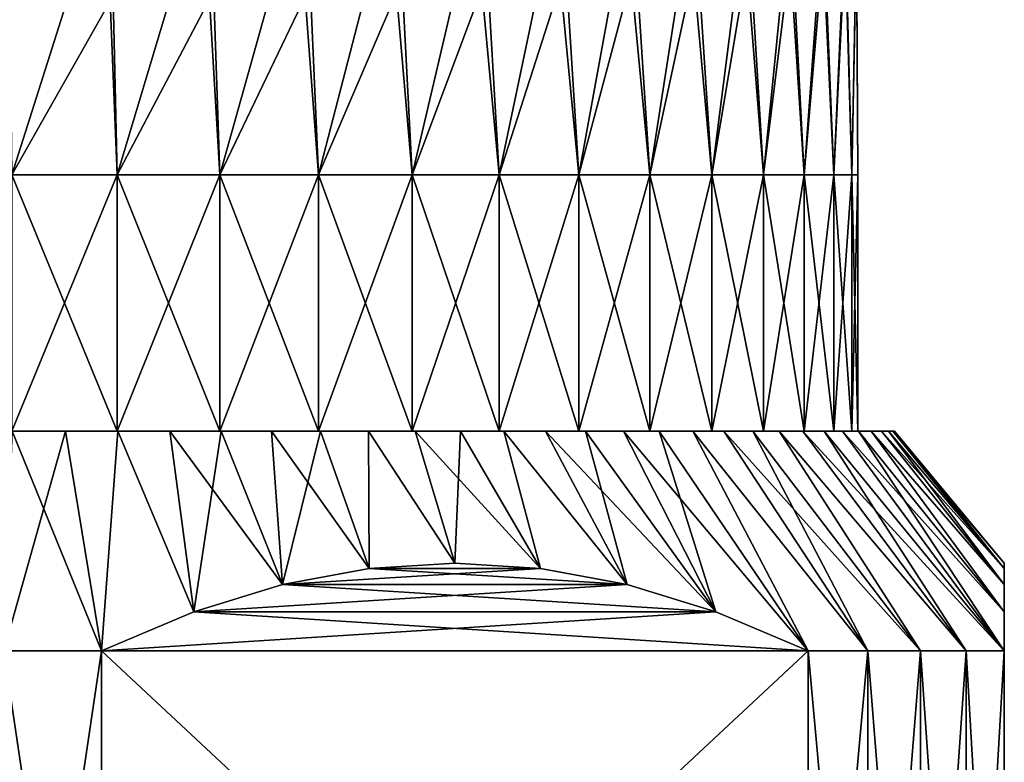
# Model space of a CAD drawing. Header units: metres. Extents: x -109 to 109, y -342 to 116.
# Tile 194 of 213: x 78 to 92, y 31 to 41. Entities that reach past the tile are written whole.
import ezdxf

# ---------------------------------------------------------------- set-up
doc = ezdxf.new("R2010")
doc.units = ezdxf.units.M
doc.layers.add('solid_505140_SW0001', color=7, linetype='CONTINUOUS')

msp = doc.modelspace()

# ---------------------------------------------------------------- linework, layer by layer
at = {"layer": 'solid_505140_SW0001'}
for points in [[(77.955536, 38.599998, 12.918259), (79.294617, 42.829861, 12.540807), (77.905548, 42.846554, 12.76792)], [(77.955536, 38.599998, 12.918259), (79.392769, 38.599998, 12.674063), (79.294617, 42.829861, 12.540807)], [(79.392769, 38.599998, 12.674063), (80.650917, 42.802254, 12.165244), (79.294617, 42.829861, 12.540807)], [(79.392769, 38.599998, 12.674063), (80.793625, 38.599998, 12.270483), (80.650917, 42.802254, 12.165244)], [(80.793625, 38.599998, 12.270483), (81.958557, 42.764057, 11.645636), (80.650917, 42.802254, 12.165244)], [(80.793625, 38.599998, 12.270483), (82.140488, 38.599998, 11.712595), (81.958557, 42.764057, 11.645636)], [(82.140488, 38.599998, 11.712595), (83.202202, 42.715717, 10.988072), (81.958557, 42.764057, 11.645636)], [(82.140488, 38.599998, 11.712595), (83.41642, 38.599998, 11.007415), (83.202202, 42.715717, 10.988072)], [(83.41642, 38.599998, 11.007415), (84.367264, 42.657806, 10.200265), (83.202202, 42.715717, 10.988072)], [(83.41642, 38.599998, 11.007415), (84.60537, 38.599998, 10.163809), (84.367264, 42.657806, 10.200265)], [(84.60537, 38.599998, 10.163809), (85.440094, 42.590996, 9.291449), (84.367264, 42.657806, 10.200265)], [(84.60537, 38.599998, 10.163809), (85.69239, 38.599998, 9.192389), (85.440094, 42.590996, 9.291449)], [(85.69239, 38.599998, 9.192389), (86.408104, 42.516079, 8.272279), (85.440094, 42.590996, 9.291449)], [(85.69239, 38.599998, 9.192389), (86.663811, 38.599998, 8.105368), (86.408104, 42.516079, 8.272279)], [(86.663811, 38.599998, 8.105368), (87.259956, 42.433926, 7.154705), (86.408104, 42.516079, 8.272279)], [(86.663811, 38.599998, 8.105368), (87.507416, 38.599998, 6.916417), (87.259956, 42.433926, 7.154705)], [(87.507416, 38.599998, 6.916417), (87.985657, 42.345501, 5.951828), (87.259956, 42.433926, 7.154705)], [(87.507416, 38.599998, 6.916417), (88.212593, 38.599998, 5.640489), (87.985657, 42.345501, 5.951828)], [(88.212593, 38.599998, 5.640489), (88.576698, 42.251842, 4.677752), (87.985657, 42.345501, 5.951828)], [(88.212593, 38.599998, 5.640489), (88.770485, 38.599998, 4.293628), (88.576698, 42.251842, 4.677752)], [(88.770485, 38.599998, 4.293628), (89.026154, 42.154049, 3.347414), (88.576698, 42.251842, 4.677752)], [(88.770485, 38.599998, 4.293628), (89.174065, 38.599998, 2.892772), (89.026154, 42.154049, 3.347414)], [(89.174065, 38.599998, 2.892772), (89.328743, 42.053265, 1.976411), (89.026154, 42.154049, 3.347414)], [(89.174065, 38.599998, 2.892772), (89.418259, 38.599998, 1.455538), (89.328743, 42.053265, 1.976411)], [(89.418259, 38.599998, 1.455538), (89.480934, 41.950672, 0.580817), (89.328743, 42.053265, 1.976411)], [(89.418259, 38.599998, 1.455538), (89.5, 38.599998), (89.480934, 41.950672, 0.580817)], [(89.5, 38.599998), (89.480934, 41.847477, -0.823007), (89.480934, 41.950672, 0.580817)], [(89.418259, 38.599998, -1.455538), (89.328743, 41.744888, -2.218601), (89.480934, 41.847477, -0.823007)], [(89.5, 38.599998), (89.418259, 38.599998, -1.455538), (89.480934, 41.847477, -0.823007)], [(89.174065, 38.599998, -2.892772), (89.026154, 41.644104, -3.589605), (89.328743, 41.744888, -2.218601)], [(89.418259, 38.599998, -1.455538), (89.174065, 38.599998, -2.892772), (89.328743, 41.744888, -2.218601)], [(88.212593, 38.599998, -5.640489), (87.985657, 41.452652, -6.194018), (88.576698, 41.54631, -4.919943)], [(88.770485, 38.599998, -4.293628), (88.212593, 38.599998, -5.640489), (88.576698, 41.54631, -4.919943)], [(88.770485, 38.599998, -4.293628), (88.576698, 41.54631, -4.919943), (89.026154, 41.644104, -3.589605)], [(89.174065, 38.599998, -2.892772), (88.770485, 38.599998, -4.293628), (89.026154, 41.644104, -3.589605)], [(87.507416, 38.599998, -6.916417), (87.259956, 41.364227, -7.396895), (87.985657, 41.452652, -6.194018)], [(88.212593, 38.599998, -5.640489), (87.507416, 38.599998, -6.916417), (87.985657, 41.452652, -6.194018)], [(85.69239, 38.599998, -9.192389), (85.440094, 41.207153, -9.533639), (86.408104, 41.282074, -8.514469)], [(86.663811, 38.599998, -8.105368), (85.69239, 38.599998, -9.192389), (86.408104, 41.282074, -8.514469)], [(86.663811, 38.599998, -8.105368), (86.408104, 41.282074, -8.514469), (87.259956, 41.364227, -7.396895)], [(87.507416, 38.599998, -6.916417), (86.663811, 38.599998, -8.105368), (87.259956, 41.364227, -7.396895)], [(83.41642, 38.599998, -11.007415), (83.202202, 41.082436, -11.230263), (84.367264, 41.140347, -10.442455)], [(84.60537, 38.599998, -10.163809), (83.41642, 38.599998, -11.007415), (84.367264, 41.140347, -10.442455)], [(84.60537, 38.599998, -10.163809), (84.367264, 41.140347, -10.442455), (85.440094, 41.207153, -9.533639)], [(85.69239, 38.599998, -9.192389), (84.60537, 38.599998, -10.163809), (85.440094, 41.207153, -9.533639)], [(79.392769, 38.599998, -12.674063), (79.294617, 40.968292, -12.782997), (80.650917, 40.995899, -12.407434)], [(80.793625, 38.599998, -12.270483), (79.392769, 38.599998, -12.674063), (80.650917, 40.995899, -12.407434)], [(80.793625, 38.599998, -12.270483), (80.650917, 40.995899, -12.407434), (81.958557, 41.034096, -11.887826)], [(82.140488, 38.599998, -11.712595), (80.793625, 38.599998, -12.270483), (81.958557, 41.034096, -11.887826)], [(82.140488, 38.599998, -11.712595), (81.958557, 41.034096, -11.887826), (83.202202, 41.082436, -11.230263)], [(83.41642, 38.599998, -11.007415), (82.140488, 38.599998, -11.712595), (83.202202, 41.082436, -11.230263)], [(77.955536, 38.599998, -12.918259), (77.905548, 40.951595, -13.010111), (79.294617, 40.968292, -12.782997)], [(79.392769, 38.599998, -12.674063), (77.955536, 38.599998, -12.918259), (79.294617, 40.968292, -12.782997)], [(77.955536, 38.599998, 12.918259), (77.955574, 35.099998, 12.918248), (79.3927, 35.099998, 12.674075)], [(77.955536, 38.599998, 12.918259), (79.3927, 35.099998, 12.674075), (79.392769, 38.599998, 12.674063)], [(79.392769, 38.599998, -12.674063), (77.955574, 35.099998, -12.918248), (77.955536, 38.599998, -12.918259)], [(79.392769, 38.599998, -12.674063), (79.3927, 35.099998, -12.674075), (77.955574, 35.099998, -12.918248)], [(79.392769, 38.599998, 12.674063), (79.3927, 35.099998, 12.674075), (80.793694, 35.099998, 12.270458)], [(80.793625, 38.599998, -12.270483), (80.793694, 35.099998, -12.270458), (79.3927, 35.099998, -12.674075)], [(80.793625, 38.599998, -12.270483), (79.3927, 35.099998, -12.674075), (79.392769, 38.599998, -12.674063)], [(79.392769, 38.599998, 12.674063), (80.793694, 35.099998, 12.270458), (80.793625, 38.599998, 12.270483)], [(80.793625, 38.599998, 12.270483), (80.793694, 35.099998, 12.270458), (82.140465, 35.099998, 11.7126)], [(80.793625, 38.599998, 12.270483), (82.140465, 35.099998, 11.7126), (82.140488, 38.599998, 11.712595)], [(82.140488, 38.599998, -11.712595), (80.793694, 35.099998, -12.270458), (80.793625, 38.599998, -12.270483)], [(82.140488, 38.599998, -11.712595), (82.140465, 35.099998, -11.7126), (80.793694, 35.099998, -12.270458)], [(82.140488, 38.599998, 11.712595), (82.140465, 35.099998, 11.7126), (83.416397, 35.099998, 11.007427)], [(83.41642, 38.599998, -11.007415), (83.416397, 35.099998, -11.007427), (82.140465, 35.099998, -11.7126)], [(83.41642, 38.599998, -11.007415), (82.140465, 35.099998, -11.7126), (82.140488, 38.599998, -11.712595)], [(82.140488, 38.599998, 11.712595), (83.416397, 35.099998, 11.007427), (83.41642, 38.599998, 11.007415)], [(83.41642, 38.599998, 11.007415), (83.416397, 35.099998, 11.007427), (84.6054, 35.099998, 10.163774)], [(84.60537, 38.599998, -10.163809), (84.6054, 35.099998, -10.163774), (83.416397, 35.099998, -11.007427)], [(84.60537, 38.599998, -10.163809), (83.416397, 35.099998, -11.007427), (83.41642, 38.599998, -11.007415)], [(83.41642, 38.599998, 11.007415), (84.6054, 35.099998, 10.163774), (84.60537, 38.599998, 10.163809)], [(84.60537, 38.599998, 10.163809), (84.6054, 35.099998, 10.163774), (85.692337, 35.099998, 9.192434)], [(84.60537, 38.599998, 10.163809), (85.692337, 35.099998, 9.192434), (85.69239, 38.599998, 9.192389)], [(85.69239, 38.599998, -9.192389), (84.6054, 35.099998, -10.163774), (84.60537, 38.599998, -10.163809)], [(85.69239, 38.599998, -9.192389), (85.692337, 35.099998, -9.192434), (84.6054, 35.099998, -10.163774)], [(85.69239, 38.599998, 9.192389), (85.692337, 35.099998, 9.192434), (86.663849, 35.099998, 8.105316)], [(86.663811, 38.599998, -8.105368), (86.663849, 35.099998, -8.105316), (85.692337, 35.099998, -9.192434)], [(86.663811, 38.599998, -8.105368), (85.692337, 35.099998, -9.192434), (85.69239, 38.599998, -9.192389)], [(85.69239, 38.599998, 9.192389), (86.663849, 35.099998, 8.105316), (86.663811, 38.599998, 8.105368)], [(86.663811, 38.599998, 8.105368), (86.663849, 35.099998, 8.105316), (87.507401, 35.099998, 6.916424)], [(86.663811, 38.599998, 8.105368), (87.507401, 35.099998, 6.916424), (87.507416, 38.599998, 6.916417)], [(87.507416, 38.599998, -6.916417), (86.663849, 35.099998, -8.105316), (86.663811, 38.599998, -8.105368)], [(87.507416, 38.599998, -6.916417), (87.507401, 35.099998, -6.916424), (86.663849, 35.099998, -8.105316)], [(87.507416, 38.599998, 6.916417), (87.507401, 35.099998, 6.916424), (88.212578, 35.099998, 5.640526)], [(88.212593, 38.599998, -5.640489), (88.212578, 35.099998, -5.640526), (87.507401, 35.099998, -6.916424)], [(88.212593, 38.599998, -5.640489), (87.507401, 35.099998, -6.916424), (87.507416, 38.599998, -6.916417)], [(87.507416, 38.599998, 6.916417), (88.212578, 35.099998, 5.640526), (88.212593, 38.599998, 5.640489)], [(88.212593, 38.599998, 5.640489), (88.212578, 35.099998, 5.640526), (88.7705, 35.099998, 4.293572)], [(88.770485, 38.599998, -4.293628), (88.7705, 35.099998, -4.293572), (88.212578, 35.099998, -5.640526)], [(88.770485, 38.599998, -4.293628), (88.212578, 35.099998, -5.640526), (88.212593, 38.599998, -5.640489)], [(88.212593, 38.599998, 5.640489), (88.7705, 35.099998, 4.293572), (88.770485, 38.599998, 4.293628)], [(88.770485, 38.599998, 4.293628), (88.7705, 35.099998, 4.293572), (89.174042, 35.099998, 2.892834)], [(88.770485, 38.599998, 4.293628), (89.174042, 35.099998, 2.892834), (89.174065, 38.599998, 2.892772)], [(89.174065, 38.599998, -2.892772), (88.7705, 35.099998, -4.293572), (88.770485, 38.599998, -4.293628)], [(89.174065, 38.599998, -2.892772), (89.174042, 35.099998, -2.892834), (88.7705, 35.099998, -4.293572)], [(89.174065, 38.599998, 2.892772), (89.174042, 35.099998, 2.892834), (89.418266, 35.099998, 1.455483)], [(89.418259, 38.599998, -1.455538), (89.418266, 35.099998, -1.455483), (89.174042, 35.099998, -2.892834)], [(89.418259, 38.599998, -1.455538), (89.174042, 35.099998, -2.892834), (89.174065, 38.599998, -2.892772)], [(89.174065, 38.599998, 2.892772), (89.418266, 35.099998, 1.455483), (89.418259, 38.599998, 1.455538)], [(89.418259, 38.599998, 1.455538), (89.418266, 35.099998, 1.455483), (89.499992, 35.099998)], [(89.418259, 38.599998, 1.455538), (89.499992, 35.099998), (89.5, 38.599998)], [(89.5, 38.599998), (89.418266, 35.099998, -1.455483), (89.418259, 38.599998, -1.455538)], [(89.5, 38.599998), (89.499992, 35.099998), (89.418266, 35.099998, -1.455483)], [(77.843796, 32.099998, 15.943469), (79.178177, 32.099998, 15.774263), (77.959511, 35.099998, 13.420858)], [(77.843796, 32.099998, -15.943469), (77.959511, 35.099998, -13.420858), (78.684074, 35.099998, -13.322154)], [(79.178177, 32.099998, -15.774263), (77.843796, 32.099998, -15.943469), (78.684074, 35.099998, -13.322154)], [(77.955574, 35.099998, 12.918248), (77.959511, 35.099998, 13.420858), (78.684074, 35.099998, 13.322154)], [(79.3927, 35.099998, 12.674075), (77.955574, 35.099998, 12.918248), (78.684074, 35.099998, 13.322154)], [(77.955574, 35.099998, -12.918248), (79.3927, 35.099998, -12.674075), (77.959511, 35.099998, -13.420858)], [(79.178177, 32.099998, 15.774263), (78.684074, 35.099998, 13.322154), (77.959511, 35.099998, 13.420858)], [(79.3927, 35.099998, -12.674075), (78.684074, 35.099998, -13.322154), (77.959511, 35.099998, -13.420858)], [(79.3927, 35.099998, 12.674075), (78.684074, 35.099998, 13.322154), (79.402237, 35.099998, 13.184342)], [(79.178177, 32.099998, 15.774263), (79.402237, 35.099998, 13.184342), (78.684074, 35.099998, 13.322154)], [(79.3927, 35.099998, -12.674075), (79.402237, 35.099998, -13.184342), (78.684074, 35.099998, -13.322154)], [(79.178177, 32.099998, -15.774263), (78.684074, 35.099998, -13.322154), (79.402237, 35.099998, -13.184342)], [(79.178177, 32.099998, 15.774263), (80.436218, 32.63493, 15.047931), (79.402237, 35.099998, 13.184342)], [(80.436218, 32.63493, -15.04793), (79.178177, 32.099998, -15.774263), (79.402237, 35.099998, -13.184342)], [(79.3927, 35.099998, 12.674075), (79.402237, 35.099998, 13.184342), (80.111557, 35.099998, 13.007935)], [(80.793694, 35.099998, 12.270458), (79.3927, 35.099998, 12.674075), (80.111557, 35.099998, 13.007935)], [(79.3927, 35.099998, -12.674075), (80.793694, 35.099998, -12.270458), (79.402237, 35.099998, -13.184342)], [(80.436218, 32.63493, 15.047931), (80.111557, 35.099998, 13.007935), (79.402237, 35.099998, 13.184342)], [(80.793694, 35.099998, -12.270458), (80.111557, 35.099998, -13.007935), (79.402237, 35.099998, -13.184342)], [(80.436218, 32.63493, -15.04793), (79.402237, 35.099998, -13.184342), (80.111557, 35.099998, -13.007935)], [(80.793694, 35.099998, 12.270458), (80.111557, 35.099998, 13.007935), (80.81041, 35.099998, 12.793367)], [(81.647049, 33.00713, 14.34886), (80.81041, 35.099998, 12.793367), (80.111557, 35.099998, 13.007935)], [(80.436218, 32.63493, 15.047931), (81.647049, 33.00713, 14.34886), (80.111557, 35.099998, 13.007935)], [(80.793694, 35.099998, -12.270458), (80.81041, 35.099998, -12.793367), (80.111557, 35.099998, -13.007935)], [(80.436218, 32.63493, -15.04793), (80.111557, 35.099998, -13.007935), (80.81041, 35.099998, -12.793367)], [(81.647049, 33.00713, -14.348859), (80.436218, 32.63493, -15.04793), (80.81041, 35.099998, -12.793367)], [(80.793694, 35.099998, 12.270458), (80.81041, 35.099998, 12.793367), (81.497009, 35.099998, 12.541122)], [(82.140465, 35.099998, 11.7126), (80.793694, 35.099998, 12.270458), (81.497009, 35.099998, 12.541122)], [(80.793694, 35.099998, -12.270458), (82.140465, 35.099998, -11.7126), (80.81041, 35.099998, -12.793367)], [(81.647049, 33.00713, 14.34886), (81.497009, 35.099998, 12.541122), (80.81041, 35.099998, 12.793367)], [(82.140465, 35.099998, -11.7126), (81.497009, 35.099998, -12.541122), (80.81041, 35.099998, -12.793367)], [(81.647049, 33.00713, -14.348859), (80.81041, 35.099998, -12.793367), (81.497009, 35.099998, -12.541122)], [(82.140465, 35.099998, 11.7126), (81.497009, 35.099998, 12.541122), (82.168564, 35.099998, 12.252228)], [(82.82972, 33.227104, 13.66604), (82.168564, 35.099998, 12.252228), (81.497009, 35.099998, 12.541122)], [(81.647049, 33.00713, 14.34886), (82.82972, 33.227104, 13.66604), (81.497009, 35.099998, 12.541122)], [(82.140465, 35.099998, -11.7126), (82.168564, 35.099998, -12.252228), (81.497009, 35.099998, -12.541122)], [(81.647049, 33.00713, -14.348859), (81.497009, 35.099998, -12.541122), (82.168564, 35.099998, -12.252228)], [(82.829727, 33.227104, -13.666039), (81.647049, 33.00713, -14.348859), (82.168564, 35.099998, -12.252228)], [(82.140465, 35.099998, 11.7126), (82.168564, 35.099998, 12.252228), (82.823418, 35.099998, 11.927459)], [(83.416397, 35.099998, 11.007427), (82.140465, 35.099998, 11.7126), (82.823418, 35.099998, 11.927459)], [(82.140465, 35.099998, -11.7126), (83.416397, 35.099998, -11.007427), (82.168564, 35.099998, -12.252228)], [(82.82972, 33.227104, 13.66604), (82.823418, 35.099998, 11.927459), (82.168564, 35.099998, 12.252228)], [(83.416397, 35.099998, -11.007427), (82.823418, 35.099998, -11.927459), (82.168564, 35.099998, -12.252228)], [(82.829727, 33.227104, -13.666039), (82.168564, 35.099998, -12.252228), (82.823418, 35.099998, -11.927459)], [(83.416397, 35.099998, 11.007427), (82.823418, 35.099998, 11.927459), (83.459976, 35.099998, 11.567574)], [(84, 33.300011, 12.990382), (83.459976, 35.099998, 11.567574), (82.823418, 35.099998, 11.927459)], [(82.82972, 33.227104, 13.66604), (84, 33.300011, 12.990382), (82.823418, 35.099998, 11.927459)], [(83.416397, 35.099998, -11.007427), (83.459976, 35.099998, -11.567574), (82.823418, 35.099998, -11.927459)], [(84, 33.300011, -12.99038), (82.823418, 35.099998, -11.927459), (83.459976, 35.099998, -11.567574)], [(84, 33.300011, -12.99038), (82.829727, 33.227104, -13.666039), (82.823418, 35.099998, -11.927459)], [(83.416397, 35.099998, 11.007427), (83.459976, 35.099998, 11.567574), (84.076057, 35.099998, 11.173762)], [(84.6054, 35.099998, 10.163774), (83.416397, 35.099998, 11.007427), (84.076057, 35.099998, 11.173762)], [(83.416397, 35.099998, -11.007427), (84.6054, 35.099998, -10.163774), (83.459976, 35.099998, -11.567574)], [(85.170273, 33.227104, 12.314723), (84.076057, 35.099998, 11.173762), (83.459976, 35.099998, 11.567574)], [(84, 33.300011, 12.990382), (85.170273, 33.227104, 12.314723), (83.459976, 35.099998, 11.567574)], [(84.6054, 35.099998, -10.163774), (84.076057, 35.099998, -11.173762), (83.459976, 35.099998, -11.567574)], [(84, 33.300011, -12.99038), (83.459976, 35.099998, -11.567574), (84.076057, 35.099998, -11.173762)], [(85.17028, 33.227104, -12.314721), (84, 33.300011, -12.99038), (84.076057, 35.099998, -11.173762)], [(84.6054, 35.099998, 10.163774), (84.076057, 35.099998, 11.173762), (84.669823, 35.099998, 10.747268)], [(85.170273, 33.227104, 12.314723), (84.669823, 35.099998, 10.747268), (84.076057, 35.099998, 11.173762)], [(84.6054, 35.099998, -10.163774), (84.669823, 35.099998, -10.747268), (84.076057, 35.099998, -11.173762)], [(85.17028, 33.227104, -12.314721), (84.076057, 35.099998, -11.173762), (84.669823, 35.099998, -10.747268)], [(84.6054, 35.099998, 10.163774), (84.669823, 35.099998, 10.747268), (85.239769, 35.099998, 10.289143)], [(85.692337, 35.099998, 9.192434), (84.6054, 35.099998, 10.163774), (85.239769, 35.099998, 10.289143)], [(84.6054, 35.099998, -10.163774), (85.692337, 35.099998, -9.192434), (84.669823, 35.099998, -10.747268)], [(86.352951, 33.00713, 11.631903), (85.239769, 35.099998, 10.289143), (84.669823, 35.099998, 10.747268)], [(85.170273, 33.227104, 12.314723), (86.352951, 33.00713, 11.631903), (84.669823, 35.099998, 10.747268)], [(85.692337, 35.099998, -9.192434), (85.239769, 35.099998, -10.289143), (84.669823, 35.099998, -10.747268)], [(86.352951, 33.00713, -11.631903), (84.669823, 35.099998, -10.747268), (85.239769, 35.099998, -10.289143)], [(86.352951, 33.00713, -11.631903), (85.17028, 33.227104, -12.314721), (84.669823, 35.099998, -10.747268)], [(85.692337, 35.099998, 9.192434), (85.239769, 35.099998, 10.289143), (85.783951, 35.099998, 9.800921)], [(87.563782, 32.63493, 10.932832), (85.783951, 35.099998, 9.800921), (85.239769, 35.099998, 10.289143)], [(86.352951, 33.00713, 11.631903), (87.563782, 32.63493, 10.932832), (85.239769, 35.099998, 10.289143)], [(85.692337, 35.099998, -9.192434), (85.783951, 35.099998, -9.800921), (85.239769, 35.099998, -10.289143)], [(86.352951, 33.00713, -11.631903), (85.239769, 35.099998, -10.289143), (85.783951, 35.099998, -9.800921)], [(85.692337, 35.099998, 9.192434), (85.783951, 35.099998, 9.800921), (86.300842, 35.099998, 9.284025)], [(86.663849, 35.099998, 8.105316), (85.692337, 35.099998, 9.192434), (86.300842, 35.099998, 9.284025)], [(85.692337, 35.099998, -9.192434), (86.663849, 35.099998, -8.105316), (85.783951, 35.099998, -9.800921)], [(87.563782, 32.63493, 10.932832), (86.300842, 35.099998, 9.284025), (85.783951, 35.099998, 9.800921)], [(86.663849, 35.099998, -8.105316), (86.300842, 35.099998, -9.284025), (85.783951, 35.099998, -9.800921)], [(87.563782, 32.63493, -10.932832), (85.783951, 35.099998, -9.800921), (86.300842, 35.099998, -9.284025)], [(87.563782, 32.63493, -10.932832), (86.352951, 33.00713, -11.631903), (85.783951, 35.099998, -9.800921)], [(86.663849, 35.099998, 8.105316), (86.300842, 35.099998, 9.284025), (86.7892, 35.099998, 8.739699)], [(88.821823, 32.099998, 10.206499), (86.7892, 35.099998, 8.739699), (86.300842, 35.099998, 9.284025)], [(87.563782, 32.63493, 10.932832), (88.821823, 32.099998, 10.206499), (86.300842, 35.099998, 9.284025)], [(86.663849, 35.099998, -8.105316), (86.7892, 35.099998, -8.739699), (86.300842, 35.099998, -9.284025)], [(87.563782, 32.63493, -10.932832), (86.300842, 35.099998, -9.284025), (86.7892, 35.099998, -8.739699)], [(86.663849, 35.099998, 8.105316), (86.7892, 35.099998, 8.739699), (87.247345, 35.099998, 8.169724)], [(87.507401, 35.099998, 6.916424), (86.663849, 35.099998, 8.105316), (87.247345, 35.099998, 8.169724)], [(86.663849, 35.099998, -8.105316), (87.507401, 35.099998, -6.916424), (86.7892, 35.099998, -8.739699)], [(88.821823, 32.099998, 10.206499), (87.247345, 35.099998, 8.169724), (86.7892, 35.099998, 8.739699)], [(87.507401, 35.099998, -6.916424), (87.247345, 35.099998, -8.169724), (86.7892, 35.099998, -8.739699)], [(88.821823, 32.099998, -10.206499), (86.7892, 35.099998, -8.739699), (87.247345, 35.099998, -8.169724)], [(88.821823, 32.099998, -10.206499), (87.563782, 32.63493, -10.932832), (86.7892, 35.099998, -8.739699)], [(87.507401, 35.099998, 6.916424), (87.247345, 35.099998, 8.169724), (87.673759, 35.099998, 7.576068)], [(89.635551, 32.099998, 9.135498), (87.673759, 35.099998, 7.576068), (87.247345, 35.099998, 8.169724)], [(89.635551, 32.099998, 9.135498), (87.247345, 35.099998, 8.169724), (88.821823, 32.099998, 10.206499)], [(87.507401, 35.099998, -6.916424), (87.673759, 35.099998, -7.576068), (87.247345, 35.099998, -8.169724)], [(89.635551, 32.099998, -9.135498), (87.247345, 35.099998, -8.169724), (87.673759, 35.099998, -7.576068)], [(89.635551, 32.099998, -9.135498), (88.821823, 32.099998, -10.206499), (87.247345, 35.099998, -8.169724)], [(87.507401, 35.099998, 6.916424), (87.673759, 35.099998, 7.576068), (88.06749, 35.099998, 6.96011)], [(88.212578, 35.099998, 5.640526), (87.507401, 35.099998, 6.916424), (88.06749, 35.099998, 6.96011)], [(87.507401, 35.099998, -6.916424), (88.212578, 35.099998, -5.640526), (87.673759, 35.099998, -7.576068)], [(90.356407, 32.099998, 8), (88.06749, 35.099998, 6.96011), (87.673759, 35.099998, 7.576068)], [(90.356407, 32.099998, 8), (87.673759, 35.099998, 7.576068), (89.635551, 32.099998, 9.135498)], [(88.212578, 35.099998, -5.640526), (88.06749, 35.099998, -6.96011), (87.673759, 35.099998, -7.576068)], [(89.635551, 32.099998, -9.135498), (87.673759, 35.099998, -7.576068), (88.06749, 35.099998, -6.96011)], [(88.212578, 35.099998, 5.640526), (88.06749, 35.099998, 6.96011), (88.427467, 35.099998, 6.323404)], [(90.356407, 32.099998, 8), (88.427467, 35.099998, 6.323404), (88.06749, 35.099998, 6.96011)], [(88.212578, 35.099998, -5.640526), (88.427467, 35.099998, -6.323404), (88.06749, 35.099998, -6.96011)], [(90.356407, 32.099998, -8), (88.06749, 35.099998, -6.96011), (88.427467, 35.099998, -6.323404)], [(90.356407, 32.099998, -8), (89.635551, 32.099998, -9.135498), (88.06749, 35.099998, -6.96011)], [(88.212578, 35.099998, 5.640526), (88.427467, 35.099998, 6.323404), (88.752281, 35.099998, 5.668452)], [(88.7705, 35.099998, 4.293572), (88.212578, 35.099998, 5.640526), (88.752281, 35.099998, 5.668452)], [(88.212578, 35.099998, -5.640526), (88.7705, 35.099998, -4.293572), (88.427467, 35.099998, -6.323404)], [(90.979347, 32.099998, 6.807971), (88.752281, 35.099998, 5.668452), (88.427467, 35.099998, 6.323404)], [(90.979347, 32.099998, 6.807971), (88.427467, 35.099998, 6.323404), (90.356407, 32.099998, 8)], [(88.7705, 35.099998, -4.293572), (88.752281, 35.099998, -5.668452), (88.427467, 35.099998, -6.323404)], [(90.979347, 32.099998, -6.807971), (88.427467, 35.099998, -6.323404), (88.752281, 35.099998, -5.668452)], [(90.979347, 32.099998, -6.807971), (90.356407, 32.099998, -8), (88.427467, 35.099998, -6.323404)], [(88.7705, 35.099998, 4.293572), (88.752281, 35.099998, 5.668452), (89.041161, 35.099998, 4.996925)], [(91.5, 32.099998, 5.567764), (89.041161, 35.099998, 4.996925), (88.752281, 35.099998, 5.668452)], [(90.979347, 32.099998, 6.807971), (91.5, 32.099998, 5.567764), (88.752281, 35.099998, 5.668452)], [(88.7705, 35.099998, -4.293572), (89.041161, 35.099998, -4.996925), (88.752281, 35.099998, -5.668452)], [(90.979347, 32.099998, -6.807971), (88.752281, 35.099998, -5.668452), (89.041161, 35.099998, -4.996925)], [(89.174042, 35.099998, 2.892834), (88.7705, 35.099998, 4.293572), (89.041161, 35.099998, 4.996925)], [(88.7705, 35.099998, -4.293572), (89.174042, 35.099998, -2.892834), (89.041161, 35.099998, -4.996925)], [(89.174042, 35.099998, 2.892834), (89.041161, 35.099998, 4.996925), (89.293327, 35.099998, 4.310545)], [(91.5, 32.099998, 5.567764), (89.293327, 35.099998, 4.310545), (89.041161, 35.099998, 4.996925)], [(89.174042, 35.099998, -2.892834), (89.293327, 35.099998, -4.310545), (89.041161, 35.099998, -4.996925)], [(91.5, 32.099998, -5.567764), (89.041161, 35.099998, -4.996925), (89.293327, 35.099998, -4.310545)], [(90.979347, 32.099998, -6.807971), (89.041161, 35.099998, -4.996925), (91.5, 32.099998, -5.567764)], [(89.418266, 35.099998, 1.455483), (89.174042, 35.099998, 2.892834), (89.293327, 35.099998, 4.310545)], [(89.174042, 35.099998, -2.892834), (89.418266, 35.099998, -1.455483), (89.293327, 35.099998, -4.310545)], [(89.418266, 35.099998, 1.455483), (89.293327, 35.099998, 4.310545), (89.507912, 35.099998, 3.611631)], [(91.5, 32.633823, 4.118543), (89.507912, 35.099998, 3.611631), (89.293327, 35.099998, 4.310545)], [(91.5, 32.633823, 4.118543), (89.293327, 35.099998, 4.310545), (91.5, 32.099998, 5.567764)], [(89.499992, 35.099998), (89.507912, 35.099998, -3.611631), (89.293327, 35.099998, -4.310545)], [(91.5, 32.099998, -5.567764), (89.293327, 35.099998, -4.310545), (89.507912, 35.099998, -3.611631)], [(89.418266, 35.099998, -1.455483), (89.499992, 35.099998), (89.293327, 35.099998, -4.310545)], [(89.499992, 35.099998), (89.418266, 35.099998, 1.455483), (89.507912, 35.099998, 3.611631)], [(89.499992, 35.099998), (89.507912, 35.099998, 3.611631), (89.507912, 35.099998, -3.611631)], [(89.507912, 35.099998, -3.611631), (89.507912, 35.099998, 3.611631), (89.684357, 35.099998, 2.902164)], [(91.5, 32.633823, 4.118543), (89.684357, 35.099998, 2.902164), (89.507912, 35.099998, 3.611631)], [(89.684357, 35.099998, -2.902164), (89.507912, 35.099998, -3.611631), (89.684357, 35.099998, 2.902164)], [(91.5, 32.633823, -4.118542), (89.507912, 35.099998, -3.611631), (89.684357, 35.099998, -2.902164)], [(91.5, 32.633823, -4.118542), (91.5, 32.099998, -5.567764), (89.507912, 35.099998, -3.611631)], [(89.684357, 35.099998, -2.902164), (89.684357, 35.099998, 2.902164), (89.822174, 35.099998, 2.183935)], [(91.5, 33.006268, 2.720942), (89.822174, 35.099998, 2.183935), (89.684357, 35.099998, 2.902164)], [(89.822174, 35.099998, -2.183935), (89.684357, 35.099998, -2.902164), (89.822174, 35.099998, 2.183935)], [(91.5, 32.633823, 4.118543), (91.5, 33.006268, 2.720942), (89.684357, 35.099998, 2.902164)], [(91.5, 33.006268, -2.720941), (89.684357, 35.099998, -2.902164), (89.822174, 35.099998, -2.183935)], [(91.5, 33.006268, -2.720941), (91.5, 32.633823, -4.118542), (89.684357, 35.099998, -2.902164)], [(89.822174, 35.099998, -2.183935), (89.822174, 35.099998, 2.183935), (89.92086, 35.099998, 1.45957)], [(91.5, 33.226871, 1.353561), (89.92086, 35.099998, 1.45957), (89.822174, 35.099998, 2.183935)], [(89.92086, 35.099998, -1.45957), (89.822174, 35.099998, -2.183935), (89.92086, 35.099998, 1.45957)], [(91.5, 33.006268, 2.720942), (91.5, 33.226871, 1.353561), (89.822174, 35.099998, 2.183935)], [(91.5, 33.006268, -2.720941), (89.822174, 35.099998, -2.183935), (89.92086, 35.099998, -1.45957)], [(89.92086, 35.099998, -1.45957), (89.92086, 35.099998, 1.45957), (89.980171, 35.099998, 0.731248)], [(91.5, 33.226871, 1.353561), (89.980171, 35.099998, 0.731248), (89.92086, 35.099998, 1.45957)], [(89.980171, 35.099998, -0.731248), (89.92086, 35.099998, -1.45957), (89.980171, 35.099998, 0.731248)], [(91.5, 33.226871, -1.35356), (89.92086, 35.099998, -1.45957), (89.980171, 35.099998, -0.731248)], [(91.5, 33.226871, -1.35356), (91.5, 33.006268, -2.720941), (89.92086, 35.099998, -1.45957)], [(89.980171, 35.099998, -0.731248), (89.980171, 35.099998, 0.731248), (90, 35.099998)], [(91.5, 33.299999), (90, 35.099998), (89.980171, 35.099998, 0.731248)], [(91.5, 33.226871, -1.35356), (89.980171, 35.099998, -0.731248), (90, 35.099998)], [(91.5, 33.226871, 1.353561), (91.5, 33.299999), (89.980171, 35.099998, 0.731248)], [(91.5, 33.226871, -1.35356), (90, 35.099998), (91.5, 33.299999)], [(81.647049, 33.00713, 14.34886), (86.352951, 33.00713, 11.631903), (85.170273, 33.227104, 12.314723)], [(81.647049, 33.00713, 14.34886), (85.170273, 33.227104, 12.314723), (82.82972, 33.227104, 13.66604)], [(86.352951, 33.00713, -11.631903), (81.647049, 33.00713, -14.348859), (82.829727, 33.227104, -13.666039)], [(82.82972, 33.227104, 13.66604), (85.170273, 33.227104, 12.314723), (84, 33.300011, 12.990382)], [(85.17028, 33.227104, -12.314721), (82.829727, 33.227104, -13.666039), (84, 33.300011, -12.99038)], [(86.352951, 33.00713, -11.631903), (82.829727, 33.227104, -13.666039), (85.17028, 33.227104, -12.314721)], [(91.5, 33.226871, -1.35356), (91.5, 33.299999), (91.5, 33.226871, 1.353561)], [(91.5, 33.226871, -1.35356), (91.5, 33.226871, 1.353561), (91.5, 33.006268, 2.720942)], [(91.5, 33.226871, -1.35356), (91.5, 33.006268, 2.720942), (91.5, 33.006268, -2.720941)], [(80.436218, 32.63493, 15.047931), (87.563782, 32.63493, 10.932832), (86.352951, 33.00713, 11.631903)], [(80.436218, 32.63493, 15.047931), (86.352951, 33.00713, 11.631903), (81.647049, 33.00713, 14.34886)], [(87.563782, 32.63493, -10.932832), (80.436218, 32.63493, -15.04793), (81.647049, 33.00713, -14.348859)], [(87.563782, 32.63493, -10.932832), (81.647049, 33.00713, -14.348859), (86.352951, 33.00713, -11.631903)], [(91.5, 33.006268, -2.720941), (91.5, 33.006268, 2.720942), (91.5, 32.633823, 4.118543)], [(91.5, 33.006268, -2.720941), (91.5, 32.633823, 4.118543), (91.5, 32.633823, -4.118542)], [(79.178177, 32.099998, 15.774263), (88.821823, 32.099998, 10.206499), (87.563782, 32.63493, 10.932832)], [(79.178177, 32.099998, 15.774263), (87.563782, 32.63493, 10.932832), (80.436218, 32.63493, 15.047931)], [(88.821823, 32.099998, -10.206499), (79.178177, 32.099998, -15.774263), (80.436218, 32.63493, -15.04793)], [(88.821823, 32.099998, -10.206499), (80.436218, 32.63493, -15.04793), (87.563782, 32.63493, -10.932832)], [(91.5, 32.633823, -4.118542), (91.5, 32.633823, 4.118543), (91.5, 32.099998, 5.567764)], [(91.5, 32.633823, -4.118542), (91.5, 32.099998, 5.567764), (91.5, 32.099998, -5.567764)], [(77.843796, 32.099998, 15.943469), (77.843796, 23.1, 15.943469), (79.178177, 23.1, 15.774263)], [(77.843796, 32.099998, 15.943469), (79.178177, 23.1, 15.774263), (79.178177, 32.099998, 15.774263)], [(79.178177, 32.099998, -15.774263), (79.178177, 23.1, -15.774263), (77.843796, 23.1, -15.943469)], [(79.178177, 32.099998, -15.774263), (77.843796, 23.1, -15.943469), (77.843796, 32.099998, -15.943469)], [(88.821823, 32.099998, 10.206499), (79.178177, 23.1, 15.774263), (88.821823, 23.1, 10.206499)], [(79.178177, 32.099998, 15.774263), (79.178177, 23.1, 15.774263), (88.821823, 32.099998, 10.206499)], [(79.178177, 32.099998, -15.774263), (88.821823, 23.1, -10.206499), (79.178177, 23.1, -15.774263)], [(88.821823, 32.099998, -10.206499), (88.821823, 23.1, -10.206499), (79.178177, 32.099998, -15.774263)], [(88.821823, 32.099998, 10.206499), (88.821823, 23.1, 10.206499), (89.635551, 23.1, 9.135498)], [(89.635551, 32.099998, 9.135498), (88.821823, 32.099998, 10.206499), (89.635551, 23.1, 9.135498)], [(89.635551, 32.099998, -9.135498), (89.635551, 23.1, -9.135498), (88.821823, 23.1, -10.206499)], [(89.635551, 32.099998, -9.135498), (88.821823, 23.1, -10.206499), (88.821823, 32.099998, -10.206499)], [(89.635551, 32.099998, 9.135498), (89.635551, 23.1, 9.135498), (90.356407, 23.1, 8)], [(90.356407, 32.099998, 8), (89.635551, 32.099998, 9.135498), (90.356407, 23.1, 8)], [(90.356407, 32.099998, -8), (90.356407, 23.1, -8), (89.635551, 23.1, -9.135498)], [(90.356407, 32.099998, -8), (89.635551, 23.1, -9.135498), (89.635551, 32.099998, -9.135498)], [(90.356407, 32.099998, 8), (90.356407, 23.1, 8), (90.979347, 23.1, 6.807971)], [(90.979347, 32.099998, 6.807971), (90.356407, 32.099998, 8), (90.979347, 23.1, 6.807971)], [(90.979347, 32.099998, -6.807971), (90.979347, 23.1, -6.807971), (90.356407, 23.1, -8)], [(90.979347, 32.099998, -6.807971), (90.356407, 23.1, -8), (90.356407, 32.099998, -8)], [(90.979347, 32.099998, 6.807971), (90.979347, 23.1, 6.807971), (91.5, 23.1, 5.567764)], [(90.979347, 32.099998, 6.807971), (91.5, 23.1, 5.567764), (91.5, 32.099998, 5.567764)], [(91.5, 32.099998, -5.567764), (91.5, 23.1, -5.567764), (90.979347, 23.1, -6.807971)], [(90.979347, 32.099998, -6.807971), (91.5, 32.099998, -5.567764), (90.979347, 23.1, -6.807971)], [(91.5, 32.099998, -5.567764), (91.5, 32.099998, 5.567764), (91.5, 23.1, 5.567764)], [(91.5, 32.099998, -5.567764), (91.5, 23.1, 5.567764), (91.5, 23.1, -5.567764)]]:
    msp.add_3dface(points, dxfattribs=at)

doc.saveas('drawing.dxf')
